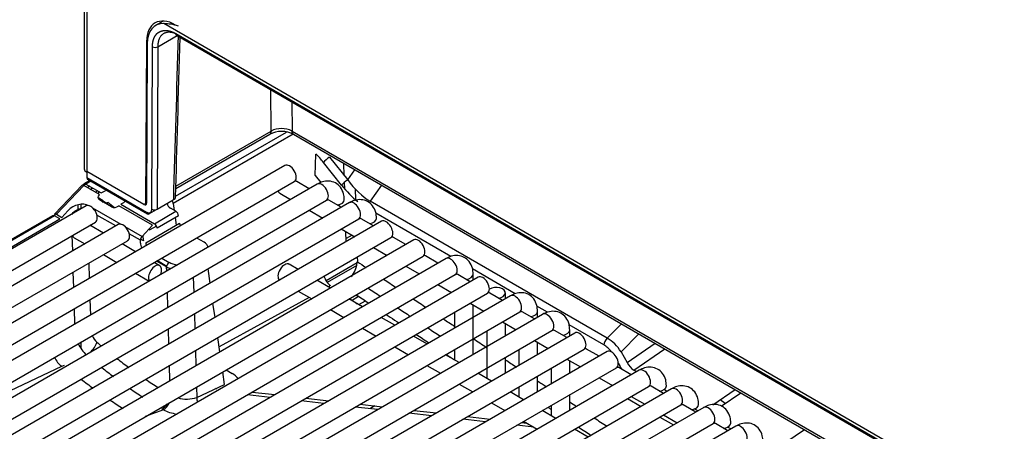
# Model space of a CAD drawing. Header units: millimetres. Extents: x 0 to 287, y 0 to 200.
# Tile 23 of 33: x 200.86 to 214.07, y 103.54 to 109.05. Entities that reach past the tile are written whole.
import ezdxf

# ---------------------------------------------------------------- set-up
doc = ezdxf.new("R2010")
doc.units = ezdxf.units.MM
doc.layers.add('134.132_BW4_CTM-', color=7, linetype='Continuous')
doc.layers.add('Standard', color=7, linetype='Continuous')

# ---------------------------------------------------------------- blocks, each defined once
blk = doc.blocks.new('SE')
at = {"layer": '134.132_BW4_CTM-', "color": 7, "linetype": 'Continuous'}
for p, q in [((201.728, 117.702), (201.728, 107.057)), ((201.763, 117.682), (201.763, 107.019)), ((202.784, 109.037), (202.682, 108.977)), ((223.125, 97.263), (202.793, 109.002)), ((202.713, 108.692), (202.972, 108.842)), ((202.956, 108.868), (222.963, 97.317)), ((202.963, 108.847), (222.973, 97.294)), ((202.562, 108.763), (202.548, 106.595)), ((202.571, 108.735), (202.563, 106.596)), ((202.634, 106.514), (202.642, 108.693)), ((202.713, 108.692), (202.704, 106.514)), ((204.232, 107.563), (204.228, 108.117)), ((204.512, 107.953), (204.515, 107.562)), ((202.567, 107.501), (202.554, 107.493)), ((202.555, 107.578), (202.567, 107.585)), ((204.53, 107.52), (202.921, 106.591)), ((202.952, 106.689), (204.441, 107.549)), ((202.955, 106.792), (204.215, 107.52)), ((202.956, 106.826), (204.232, 107.563)), ((204.515, 107.562), (223.272, 96.733)), ((204.533, 107.52), (223.273, 96.7)), ((202.553, 107.412), (202.566, 107.42)), ((204.824, 106.968), (204.833, 107.255)), ((204.418, 107.101), (195.297, 101.835)), ((205.178, 106.837), (204.936, 107.143)), ((205.018, 107.213), (205.261, 106.907)), ((205.215, 106.965), (205.21, 107.129)), ((202.528, 106.577), (201.76, 107.021)), ((201.76, 107.021), (201.762, 106.938)), ((204.824, 106.968), (204.899, 106.873)), ((205.261, 106.907), (205.358, 107.043)), ((205.354, 107.045), (205.354, 107.037)), ((195.422, 101.619), (204.543, 106.885)), ((204.85, 106.852), (195.729, 101.586)), ((201.699, 106.836), (201.331, 106.451)), ((201.716, 106.834), (201.748, 106.853)), ((201.8, 106.9), (201.723, 106.855)), ((201.815, 106.891), (201.748, 106.853)), ((201.748, 106.853), (201.956, 106.733)), ((201.762, 106.938), (202.564, 106.475)), ((201.772, 106.916), (202.574, 106.453)), ((204.743, 106.79), (204.577, 106.886)), ((205.22, 106.786), (205.218, 106.876)), ((205.716, 106.836), (205.562, 106.621)), ((201.722, 106.832), (201.354, 106.447)), ((201.93, 106.711), (201.722, 106.832)), ((201.801, 106.822), (201.77, 106.804)), ((201.808, 106.781), (201.84, 106.8)), ((201.874, 106.744), (201.906, 106.762)), ((201.928, 106.709), (201.93, 106.711)), ((201.956, 106.733), (202.006, 106.761)), ((204.351, 106.728), (204.493, 106.646)), ((205.362, 106.787), (205.366, 106.641)), ((195.854, 101.369), (204.975, 106.635)), ((205.283, 106.603), (196.161, 101.336)), ((201.643, 106.575), (201.643, 106.511)), ((201.685, 106.524), (201.685, 106.582)), ((201.912, 106.668), (201.983, 106.611)), ((201.98, 106.626), (201.925, 106.665)), ((202.093, 106.548), (201.93, 106.642)), ((201.984, 106.623), (202.038, 106.59)), ((202.037, 106.58), (202.042, 106.609)), ((202.042, 106.609), (202.133, 106.539)), ((202.255, 106.601), (202.219, 106.581)), ((202.219, 106.581), (202.669, 106.321)), ((202.704, 106.514), (202.922, 106.64)), ((202.921, 106.591), (202.934, 106.5)), ((205.175, 106.541), (205.008, 106.637)), ((205.136, 106.575), (205.153, 106.554)), ((208.742, 104.785), (205.562, 106.621)), ((201.751, 106.559), (194.433, 102.334)), ((201.331, 106.437), (201.345, 106.451)), ((201.354, 106.447), (201.425, 106.406)), ((201.425, 106.406), (201.509, 106.495)), ((201.84, 106.533), (202.219, 106.314)), ((202.15, 106.291), (201.897, 106.437)), ((202.642, 106.3), (202.191, 106.56)), ((202.599, 106.455), (202.572, 106.471)), ((202.691, 106.508), (202.599, 106.455)), ((202.669, 106.321), (202.956, 106.487)), ((202.956, 106.487), (202.885, 106.528)), ((204.743, 106.501), (204.925, 106.396)), ((206.644, 105.882), (205.638, 106.463)), ((201.302, 106.428), (194.334, 102.405)), ((201.327, 106.426), (194.359, 102.403)), ((194.431, 102.361), (201.399, 106.384)), ((194.558, 102.117), (201.876, 106.343)), ((202.183, 106.31), (194.865, 102.084)), ((196.286, 101.12), (205.408, 106.386)), ((205.715, 106.353), (196.593, 101.087)), ((201.399, 106.384), (201.327, 106.426)), ((202.552, 106.064), (203.006, 106.326)), ((202.991, 106.427), (202.704, 106.262)), ((202.948, 106.402), (202.962, 106.301)), ((205.607, 106.291), (205.44, 106.388)), ((201.984, 106.195), (201.802, 106.3)), ((202.272, 106.284), (202.502, 106.151)), ((202.48, 106.1), (202.329, 106.187)), ((202.502, 106.151), (202.642, 106.3)), ((202.593, 106.247), (202.607, 106.238)), ((202.697, 106.29), (202.607, 106.238)), ((205.175, 106.252), (205.357, 106.147)), ((205.241, 106.08), (205.237, 106.216)), ((194.99, 101.868), (202.308, 106.093)), ((196.718, 100.87), (205.84, 106.137)), ((206.147, 106.104), (197.025, 100.837)), ((201.572, 105.957), (201.566, 106.164)), ((201.592, 106.133), (201.734, 106.051)), ((202.416, 105.945), (202.234, 106.051)), ((202.481, 106.062), (202.48, 106.1)), ((202.522, 106.092), (202.482, 106.113)), ((202.512, 106.161), (202.513, 106.155)), ((203.334, 106.072), (203.235, 106.129)), ((205.32, 106.169), (205.24, 106.123)), ((206.039, 106.042), (205.873, 106.138)), ((205.607, 106.003), (205.789, 105.897)), ((197.15, 100.621), (206.272, 105.887)), ((206.579, 105.854), (197.457, 100.588)), ((201.789, 105.794), (201.795, 105.587)), ((201.984, 105.906), (202.166, 105.801)), ((202.74, 105.758), (202.666, 105.801)), ((202.832, 105.742), (202.698, 105.819)), ((202.71, 105.826), (202.833, 105.753)), ((202.768, 105.86), (202.867, 105.803)), ((204.596, 105.707), (204.476, 105.777)), ((205.389, 105.796), (204.971, 105.555)), ((205.389, 105.876), (205.391, 105.813)), ((206.471, 105.792), (206.305, 105.889)), ((201.587, 105.466), (201.58, 105.673)), ((202.416, 105.657), (202.598, 105.552)), ((202.833, 105.687), (202.832, 105.742)), ((203.415, 105.524), (203.387, 105.718)), ((205.381, 105.759), (204.987, 105.532)), ((206.039, 105.753), (206.221, 105.648)), ((207.508, 105.383), (206.934, 105.715)), ((197.582, 100.371), (206.704, 105.638)), ((207.011, 105.605), (197.889, 100.338)), ((203.189, 105.604), (203.196, 105.398)), ((205.028, 105.458), (204.846, 105.563)), ((206.903, 105.543), (206.736, 105.639)), ((206.943, 105.566), (206.943, 105.644)), ((198.014, 100.122), (207.136, 105.388)), ((202.848, 105.197), (202.842, 105.404)), ((204.596, 105.419), (204.778, 105.314)), ((205.032, 105.491), (205.001, 105.474)), ((206.471, 105.504), (206.653, 105.399)), ((207.336, 105.293), (207.169, 105.39)), ((207.375, 105.316), (207.375, 105.394)), ((207.443, 105.355), (198.321, 100.089)), ((201.804, 105.303), (201.81, 105.096)), ((203.481, 105.063), (203.453, 105.258)), ((204.744, 105.333), (203.536, 104.673)), ((205.46, 105.209), (205.278, 105.314)), ((205.319, 105.297), (205.407, 105.348)), ((205.412, 105.237), (205.5, 105.287)), ((206.903, 105.254), (207.086, 105.149)), ((198.446, 99.872), (207.568, 105.139)), ((201.601, 104.976), (201.595, 105.183)), ((205.028, 105.169), (205.21, 105.064)), ((206.693, 105.133), (206.693, 104.922)), ((206.943, 104.568), (206.943, 105.231)), ((207.768, 105.044), (207.6, 105.141)), ((207.94, 105.134), (207.798, 105.216)), ((207.807, 105.067), (207.807, 105.145)), ((207.875, 105.106), (198.753, 99.84)), ((203.204, 105.114), (203.21, 104.907)), ((205.892, 104.959), (205.71, 105.064)), ((207.336, 105.005), (207.518, 104.9)), ((198.878, 99.623), (208, 104.889)), ((208.307, 104.856), (199.185, 99.59)), ((202.863, 104.707), (202.856, 104.913)), ((205.46, 104.92), (205.642, 104.815)), ((207.125, 104.883), (207.125, 104.247)), ((207.375, 104.817), (207.375, 104.982)), ((208.2, 104.795), (208.032, 104.891)), ((208.697, 104.697), (208.23, 104.966)), ((208.239, 104.817), (208.239, 104.896)), ((208.742, 104.785), (208.931, 104.981)), ((201.685, 104.649), (201.685, 104.736)), ((203.547, 104.603), (203.519, 104.797)), ((206.324, 104.71), (206.142, 104.815)), ((207.768, 104.755), (207.95, 104.65)), ((207.807, 104.568), (207.807, 104.733)), ((208.927, 104.602), (209.163, 104.846)), ((199.31, 99.374), (208.432, 104.64)), ((208.739, 104.607), (199.617, 99.341)), ((203.219, 104.623), (203.225, 104.417)), ((205.892, 104.67), (206.074, 104.565)), ((206.693, 104.634), (206.693, 104.497)), ((207.557, 104.634), (207.557, 104.424)), ((208.632, 104.545), (208.465, 104.641)), ((208.927, 104.602), (209.007, 104.461)), ((209.007, 104.461), (209.386, 104.718)), ((209.097, 104.358), (209.516, 104.643)), ((206.756, 104.46), (206.574, 104.565)), ((207.375, 104.318), (207.375, 104.529)), ((208.2, 104.506), (208.382, 104.401)), ((208.239, 104.318), (208.239, 104.483)), ((199.742, 99.124), (208.864, 104.391)), ((201.423, 104.405), (199.746, 103.617)), ((209.171, 104.358), (200.049, 99.091)), ((201.456, 104.42), (201.423, 104.405)), ((202.877, 104.216), (202.871, 104.423)), ((203.609, 104.168), (203.585, 104.336)), ((203.632, 104.363), (203.709, 104.314)), ((206.324, 104.421), (206.506, 104.316)), ((207.989, 104.384), (207.989, 104.174)), ((208.89, 104.451), (208.914, 104.408)), ((209.064, 104.296), (208.897, 104.392)), ((209.133, 104.336), (209.097, 104.358)), ((207.188, 104.211), (207.006, 104.316)), ((207.807, 104.069), (207.807, 104.279)), ((208.632, 104.256), (208.814, 104.151)), ((200.174, 98.875), (209.296, 104.141)), ((209.603, 104.108), (200.481, 98.842)), ((203.233, 104.133), (203.238, 103.993)), ((203.238, 103.993), (203.609, 104.168)), ((203.5, 104.104), (203.489, 104.112)), ((203.979, 104.065), (204.283, 104.03)), ((206.756, 104.172), (206.938, 104.066)), ((207.62, 103.961), (207.438, 104.066)), ((207.557, 104.135), (207.557, 103.998)), ((209.496, 104.046), (209.329, 104.143)), ((209.543, 104.073), (209.503, 104.099)), ((210.159, 103.895), (210.458, 104.098)), ((203.251, 103.933), (203.244, 103.938)), ((204.219, 103.993), (203.915, 104.028)), ((204.942, 103.911), (204.637, 103.946)), ((204.701, 103.983), (205.006, 103.948)), ((208.239, 103.82), (208.239, 104.03)), ((209.014, 103.978), (209.196, 103.873)), ((209.064, 104.007), (209.246, 103.902)), ((210.322, 103.913), (210.255, 103.96)), ((210.269, 103.877), (210.532, 104.056)), ((200.606, 98.625), (209.728, 103.892)), ((210.035, 103.859), (200.913, 98.592)), ((202.788, 103.826), (202.546, 103.736)), ((205.664, 103.83), (205.36, 103.864)), ((205.424, 103.901), (205.728, 103.867)), ((205.624, 103.878), (205.557, 103.842)), ((206.146, 103.819), (206.451, 103.785)), ((207.188, 103.922), (207.37, 103.817)), ((208.053, 103.712), (207.87, 103.817)), ((207.989, 103.885), (207.989, 103.749)), ((209.928, 103.797), (209.761, 103.893)), ((209.953, 103.811), (209.911, 103.838)), ((206.387, 103.748), (206.082, 103.782)), ((207.109, 103.666), (206.805, 103.701)), ((206.869, 103.738), (207.173, 103.703)), ((207.62, 103.673), (207.803, 103.568)), ((209.446, 103.729), (209.628, 103.624)), ((209.496, 103.758), (209.678, 103.652)), ((201.038, 98.376), (210.16, 103.642)), ((210.467, 103.609), (201.345, 98.343)), ((207.759, 103.593), (207.527, 103.619)), ((207.591, 103.656), (207.664, 103.648)), ((208.485, 103.462), (208.303, 103.568)), ((210.36, 103.547), (210.193, 103.644)), ((210.4, 103.571), (210.356, 103.594)), ((211.012, 103.307), (211.388, 103.562))]:
    blk.add_line(p, q, dxfattribs=at)
for centre, radius, start, end in [((202.769, 108.236), 0.767, 73.2089, 88.266), ((202.678, 108.76), 0.0761, 242.1779, 297.5357), ((204.374, 107.201), 0.356, 62.8622, 117.1241), ((204.373, 107.278), 0.318, 63.4337, 116.2852), ((204.978, 105.86), 0.416, 322.9133, 351.2117), ((379.055, 365.78), 312.638, 236.25623, 236.28207), ((203.007, 106.098), 0.397, 243.7569, 252.4468), ((379.055, 365.78), 312.638, 236.33336, 236.3707), ((360.941, 337.779), 279.507, 236.21974, 236.26144), ((306.002, 257.832), 182.677, 236.57469, 236.63855), ((379.055, 365.78), 312.638, 236.42198, 236.45931), ((360.941, 337.779), 279.507, 236.3187, 236.36039), ((306.002, 257.832), 182.677, 236.72619, 236.74609), ((479.018, 516.484), 493.856, 236.41513, 236.43137), ((379.055, 365.78), 312.638, 236.51057, 236.54244), ((360.941, 337.779), 279.507, 236.41763, 236.45931), ((479.018, 516.484), 493.856, 236.46378, 236.48737), ((379.055, 365.78), 312.638, 236.59735, 236.63733), ((202.07, 104.91), 0.467, 204.8641, 228.014), ((201.727, 104.734), 0.448, 207.1522, 227.3159), ((479.018, 516.484), 493.856, 236.51977, 236.53508), ((379.055, 365.78), 312.638, 236.69221, 236.72494), ((206.367, 109.916), 7.064, 231.4464, 233.0349), ((206.303, 110.263), 7.592, 232.5753, 234.0505), ((379.055, 365.78), 312.638, 236.78702, 236.8134), ((206.367, 109.916), 7.064, 235.2431, 236.916), ((206.303, 110.263), 7.592, 236.1742, 237.7261), ((203.099, 104.422), 0.451, 254.8044, 287.9495), ((379.055, 365.78), 312.638, 236.88178, 236.90181), ((202.982, 104.205), 0.425, 239.6819, 242.9279), ((360.941, 337.779), 279.507, 236.81373, 236.82311), ((379.055, 365.78), 312.638, 236.95327, 236.99093), ((360.941, 337.779), 279.507, 236.91304, 236.95489)]:
    blk.add_arc(centre, radius, start, end, dxfattribs=at)
for centre, major_axis, ratio, start_param, end_param in [((202.951, 108.535), (0.275, -0.476), 0.57735, 2.356194, 3.919322), ((202.96, 108.503), (0.28, -0.473), 0.569744, 2.782366, 3.903162), ((203.267, 111.238), (-0.849, -28.065), 0.007421, -1.485435, -1.406009), ((204.672, 106.777), (-0.353, 0.629), 0.588263, 4.978565, 5.200999), ((204.481, 106.993), (-0.063, 0.108), 0.57735, 3.141593, 6.283185), ((204.992, 107.174), (0.0627, 0.0497), 0.217345, 0.983859, 2.495936), ((201.848, 107.057), (0.12, 0), 0.57735, 3.141593, 3.891436), ((201.735, 106.801), (0.0361, -0.0346), 0.319031, 2.225827, 3.141593), ((201.748, 106.812), (0.025, -0.0433), 0.57735, 2.356194, 3.840725), ((201.797, 106.959), (0.025, 0.0433), 0.57735, 2.369284, 3.141593), ((204.913, 106.744), (-0.062, 0.108), 0.57735, 3.141593, 6.283185), ((205.235, 106.868), (0.0627, 0.0497), 0.217345, 0.983859, 2.495936), ((205.487, 107.301), (0.466, -0.814), 0.551409, 4.981358, 5.336368), ((205.544, 107.332), (0.402, -0.764), 0.542064, 4.999178, 5.542943), ((201.97, 106.685), (0.0548, 0.0278), 0.742475, 2.02605, 3.590451), ((202.001, 106.702), (0.1, -0.0015), 0.587337, 2.365231, 2.785296), ((202.049, 106.737), (-0.06, 0), 0.57735, 5.093438, 5.498401), ((204.414, 106.836), (-0.062, -0.108), 0.57735, 5.754822, 6.283185), ((201.65, 106.413), (0.183, 0.106), 0.724967, 0.397259, 1.968055), ((201.814, 106.451), (-0.063, 0.108), 0.57735, 3.141593, 6.283185), ((202.001, 106.702), (0.1, -0.0015), 0.587337, 3.616554, 3.848761), ((202.056, 106.663), (-0.1, 0.0015), 0.587337, 0.707168, 0.776982), ((202.198, 106.634), (-0.08, 0), 0.57735, 2.356809, 2.93378), ((202.528, 106.617), (-0.0255, 0.043), 0.569744, 2.349819, 3.903162), ((202.513, 106.616), (-0.025, 0.0433), 0.57735, 3.149166, 3.919322), ((202.992, 106.59), (0.151, 0.001), 0.574873, 3.092435, 3.91805), ((202.886, 106.61), (0.025, -0.0433), 0.57735, 0.820305, 1.722019), ((202.852, 106.682), (-0.1, 0.0029), 0.578001, 2.373102, 3.166415), ((205.09, 106.642), (-0.125, 0), 0.57735, 1.825901, 3.14125), ((205.345, 106.494), (-0.062, 0.108), 0.57735, 3.141593, 6.283185), ((201.292, 106.528), (-0.075, -0.13), 0.57735, 1.077416, 1.169371), ((201.367, 106.417), (0.0361, -0.0346), 0.319031, 2.225827, 3.796623), ((201.664, 106.383), (-0.126, -0.111), 0.719617, 3.958861, 4.942393), ((202.147, 106.604), (-0.0743, -0.036), 0.731631, 0.458865, 1.822106), ((202.563, 106.556), (-0.051, 0.0861), 0.569744, 2.349964, 3.902934), ((202.599, 106.496), (0.025, 0.0433), 0.57735, 2.369284, 3.926991), ((202.669, 106.535), (0.05, -0.0002), 0.594844, 3.929355, 5.499923), ((202.956, 106.446), (0.025, -0.0433), 0.57735, 0.820438, 2.356194), ((201.327, 106.385), (0.025, -0.0433), 0.57735, 2.356194, 3.141593), ((202.246, 106.202), (-0.063, 0.108), 0.57735, 3.141593, 6.283185), ((202.669, 106.281), (0.025, -0.0433), 0.57735, 0.820438, 2.356194), ((203.076, 106.288), (-0.0617, 0.0796), 0.464296, 0.757332, 1.163819), ((205.522, 106.392), (-0.125, 0), 0.57735, 1.825901, 3.14125), ((205.777, 106.245), (-0.063, 0.108), 0.57735, 3.141593, 6.283185), ((201.655, 106.241), (-0.063, -0.108), 0.57735, 5.754822, 6.283185), ((202.516, 106.121), (-0.025, -0.0433), 0.57735, 4.310963, 5.497787), ((202.587, 106.005), (0.075, -0.13), 0.57735, 3.962031, 4.485696), ((202.677, 106.07), (-0.117, 0.196), 0.587338, 0.810598, 1.127078), ((202.623, 106.026), (-0.05, 0.0866), 0.57735, 0.820438, 1.226925), ((203.191, 105.99), (-0.201, -0.001), 0.574864, 3.292208, 3.918047), ((206.209, 105.995), (-0.062, 0.108), 0.57735, 3.141593, 6.283185), ((202.867, 105.762), (0.025, 0.0433), 0.57735, 0.785398, 2.356194), ((203.008, 105.885), (-0.2, 0), 0.57735, 0.786012, 1.41612), ((204.414, 105.668), (-0.063, -0.108), 0.57735, 3.141593, 6.205091), ((205.284, 105.751), (0.079, 0.128), 0.555151, -0.897866, -0.76727), ((206.641, 105.746), (-0.062, 0.108), 0.57735, 3.141593, 6.283185), ((202.678, 105.65), (-0.063, -0.108), 0.57735, 1.816602, 6.03738), ((205.04, 105.612), (0.072, -0.132), 0.59145, 4.352618, 5.462727), ((206.818, 105.644), (-0.125, 0), 0.57735, 1.825901, 3.14125), ((207.073, 105.497), (-0.062, 0.108), 0.57735, 3.141593, 6.283185), ((207.25, 105.394), (-0.125, 0), 0.57735, 1.825901, 5.497787), ((429.852, 220.006), (-307.241, 20.008), 0.589806, 0.790319, 0.790809), ((207.505, 105.247), (-0.062, 0.108), 0.57735, 3.141593, 6.283185), ((207.682, 105.145), (-0.125, 0), 0.57735, 1.825901, 3.14125), ((207.937, 104.998), (-0.062, 0.108), 0.57735, 3.141593, 6.283185), ((208.114, 104.896), (-0.125, 0), 0.57735, 1.825901, 3.14125), ((208.369, 104.748), (-0.062, 0.108), 0.57735, 3.141593, 6.283185), ((201.791, 104.672), (-0.097, -0.114), 0.426785, 1.211937, 2.449159), ((201.906, 104.833), (-0.067, 0.121), 0.505362, 1.390184, 2.213534), ((202.627, 108.554), (3.059, -4.82), 0.537478, -1.051141, -1.035912), ((208.754, 104.728), (0.04, 0.0693), 0.57735, 0.997681, 2.338741), ((208.756, 104.497), (-0.191, 0.301), 0.564094, 4.703936, 5.493316), ((208.699, 104.465), (-0.132, 0.246), 0.570119, 4.973477, 5.538505), ((208.801, 104.499), (-0.062, 0.108), 0.57735, 3.141593, 6.283185), ((202.627, 108.554), (3.059, -4.82), 0.537478, -0.983395, -0.943915), ((209.113, 104.523), (0.089, -0.18), 0.609838, 4.75915, 5.488566), ((209.056, 104.492), (0.135, -0.246), 0.587263, 4.730757, 4.90383), ((209.233, 104.249), (-0.063, 0.108), 0.57735, 3.141593, 6.283185), ((202.627, 108.554), (3.059, -4.82), 0.537478, -0.887667, -0.844961), ((203.422, 104.159), (-0.405, 0.023), 0.582862, 3.591175, 3.956862), ((209.41, 104.147), (-0.125, 0), 0.57735, 1.825901, 3.14125), ((209.665, 104), (-0.062, 0.108), 0.57735, 3.141593, 6.283185), ((203.344, 103.936), (-0.064, 0.136), 0.623706, 0.869558, 1.32455), ((202.777, 103.965), (0.076, 0.13), 0.574658, 3.842538, 4.598718), ((202.797, 103.954), (-0.068, -0.134), 0.531612, 0.668293, 1.620155), ((203.051, 103.972), (0.4, -0.028), 0.523361, 4.0331, 4.541769), ((209.842, 103.898), (-0.125, 0), 0.57735, 1.825901, 3.14125), ((210.097, 103.75), (-0.063, 0.108), 0.57735, 3.141593, 6.283185), ((210.274, 103.648), (-0.125, 0), 0.57735, 1.825901, 3.14125), ((210.53, 103.501), (-0.062, 0.108), 0.57735, 3.141593, 6.283185)]:
    blk.add_ellipse(centre, major_axis=major_axis, ratio=ratio, start_param=start_param, end_param=end_param, dxfattribs=at)
for points, degree, knots in [([(202.642, 108.693), (202.642, 108.728), (202.648, 108.759), (202.654, 108.79), (202.666, 108.815), (202.678, 108.841), (202.695, 108.86), (202.712, 108.88), (202.734, 108.892), (202.756, 108.904), (202.782, 108.908), (202.807, 108.913), (202.836, 108.91), (202.864, 108.907), (202.895, 108.896), (202.925, 108.886), (202.956, 108.868)], 2, [0, 0, 0, 0.125, 0.125, 0.25, 0.25, 0.375, 0.375, 0.5, 0.5, 0.625, 0.625, 0.75, 0.75, 0.875, 0.875, 1, 1, 1]), ([(202.957, 108.865), (202.954, 108.867), (202.946, 108.87), (202.932, 108.875), (202.917, 108.88), (202.901, 108.883), (202.885, 108.886), (202.869, 108.887), (202.854, 108.887), (202.838, 108.885), (202.823, 108.881), (202.808, 108.876), (202.794, 108.87), (202.781, 108.861), (202.768, 108.85), (202.756, 108.838), (202.745, 108.823), (202.736, 108.806), (202.728, 108.787), (202.721, 108.767), (202.717, 108.744), (202.713, 108.719), (202.713, 108.701), (202.713, 108.692)], 3, [0.0788847, 0.0788847, 0.0788847, 0.0788847, 0.1003518, 0.135808, 0.1722669, 0.2097287, 0.2481932, 0.2876606, 0.3281307, 0.3696037, 0.4120794, 0.4555579, 0.5000391, 0.5455231, 0.5920099, 0.6394993, 0.6879915, 0.7374863, 0.7879838, 0.8394839, 0.8919867, 0.9454921, 1, 1, 1, 1]), ([(202.966, 108.845), (202.966, 108.845), (202.96, 108.849), (202.956, 108.858), (202.956, 108.868)], 3, [0.5038975, 0.5038975, 0.5038975, 0.5038975, 0.5060793, 1, 1, 1, 1]), ([(204.577, 106.886), (204.575, 106.887), (204.571, 106.889), (204.564, 106.891), (204.557, 106.893), (204.552, 106.893), (204.55, 106.893)], 3, [0.5, 0.5, 0.5, 0.5, 0.5553808, 0.6107747, 0.6661949, 0.7175019, 0.7175019, 0.7175019, 0.7175019]), ([(205.215, 106.642), (205.213, 106.672), (205.209, 106.728), (205.17, 106.812), (205.098, 106.873), (205.01, 106.898), (204.923, 106.888), (204.876, 106.865), (204.85, 106.852)], 3, [0, 0, 0, 0, 0.153111, 0.340653, 0.510317, 0.686565, 0.854352, 1, 1, 1, 1]), ([(204.975, 106.635), (204.982, 106.638), (204.99, 106.643), (204.993, 106.643), (204.993, 106.643)], 3, [0, 0, 0, 0, 0.4041695, 0.6905788, 0.6905788, 0.6905788, 0.6905788]), ([(205.647, 106.392), (205.645, 106.422), (205.641, 106.479), (205.602, 106.562), (205.53, 106.624), (205.442, 106.649), (205.355, 106.638), (205.308, 106.616), (205.283, 106.603)], 3, [0, 0, 0, 0, 0.153111, 0.340653, 0.510317, 0.686565, 0.854352, 1, 1, 1, 1]), ([(205.408, 106.386), (205.414, 106.389), (205.422, 106.394), (205.425, 106.393), (205.425, 106.393)], 3, [0, 0, 0, 0, 0.4041695, 0.6905788, 0.6905788, 0.6905788, 0.6905788]), ([(205.873, 106.138), (205.871, 106.139), (205.867, 106.141), (205.86, 106.143), (205.853, 106.144), (205.848, 106.144), (205.846, 106.144)], 3, [0.5, 0.5, 0.5, 0.5, 0.5553808, 0.6107747, 0.6661949, 0.7175019, 0.7175019, 0.7175019, 0.7175019]), ([(206.305, 105.889), (206.303, 105.89), (206.299, 105.892), (206.292, 105.894), (206.285, 105.895), (206.28, 105.895), (206.278, 105.895)], 3, [0.5, 0.5, 0.5, 0.5, 0.5553808, 0.6107747, 0.6661949, 0.7175019, 0.7175019, 0.7175019, 0.7175019]), ([(206.943, 105.644), (206.941, 105.674), (206.937, 105.731), (206.898, 105.814), (206.826, 105.876), (206.738, 105.9), (206.651, 105.89), (206.604, 105.867), (206.579, 105.854)], 3, [0, 0, 0, 0, 0.153111, 0.340653, 0.510317, 0.686565, 0.854352, 1, 1, 1, 1]), ([(206.704, 105.638), (206.71, 105.641), (206.718, 105.645), (206.721, 105.645), (206.721, 105.645)], 3, [0, 0, 0, 0, 0.4041695, 0.6905788, 0.6905788, 0.6905788, 0.6905788]), ([(207.169, 105.39), (207.167, 105.391), (207.163, 105.393), (207.156, 105.395), (207.149, 105.396), (207.144, 105.396), (207.142, 105.396)], 3, [0.5, 0.5, 0.5, 0.5, 0.5553808, 0.6107747, 0.6661949, 0.7175019, 0.7175019, 0.7175019, 0.7175019]), ([(207.807, 105.145), (207.805, 105.175), (207.801, 105.232), (207.762, 105.315), (207.69, 105.377), (207.602, 105.402), (207.515, 105.391), (207.468, 105.368), (207.443, 105.355)], 3, [0, 0, 0, 0, 0.153111, 0.340653, 0.510317, 0.686565, 0.854352, 1, 1, 1, 1]), ([(207.568, 105.139), (207.574, 105.142), (207.583, 105.146), (207.586, 105.146), (207.586, 105.146)], 3, [0, 0, 0, 0, 0.4041695, 0.6905788, 0.6905788, 0.6905788, 0.6905788]), ([(208.239, 104.896), (208.237, 104.926), (208.233, 104.982), (208.194, 105.066), (208.122, 105.127), (208.034, 105.152), (207.947, 105.142), (207.9, 105.119), (207.875, 105.106)], 3, [0, 0, 0, 0, 0.153111, 0.340653, 0.510317, 0.686565, 0.854352, 1, 1, 1, 1]), ([(208, 104.889), (208.006, 104.892), (208.015, 104.897), (208.018, 104.897), (208.018, 104.897)], 3, [0, 0, 0, 0, 0.4041695, 0.6905788, 0.6905788, 0.6905788, 0.6905788]), ([(208.465, 104.641), (208.463, 104.643), (208.459, 104.644), (208.452, 104.646), (208.445, 104.648), (208.44, 104.648), (208.438, 104.648)], 3, [0.5, 0.5, 0.5, 0.5, 0.5553808, 0.6107747, 0.6661949, 0.7175019, 0.7175019, 0.7175019, 0.7175019]), ([(208.897, 104.392), (208.895, 104.393), (208.891, 104.395), (208.884, 104.397), (208.877, 104.398), (208.872, 104.398), (208.87, 104.398)], 3, [0.5, 0.5, 0.5, 0.5, 0.5553808, 0.6107747, 0.6661949, 0.7175019, 0.7175019, 0.7175019, 0.7175019]), ([(209.535, 104.147), (209.534, 104.177), (209.529, 104.234), (209.49, 104.317), (209.418, 104.379), (209.331, 104.404), (209.243, 104.393), (209.196, 104.371), (209.171, 104.358)], 3, [0, 0, 0, 0, 0.153111, 0.340653, 0.510317, 0.686565, 0.854352, 1, 1, 1, 1]), ([(209.296, 104.141), (209.302, 104.144), (209.311, 104.149), (209.314, 104.148), (209.314, 104.148)], 3, [0, 0, 0, 0, 0.4041695, 0.6905788, 0.6905788, 0.6905788, 0.6905788]), ([(209.967, 103.898), (209.966, 103.928), (209.961, 103.984), (209.922, 104.068), (209.85, 104.13), (209.763, 104.154), (209.675, 104.144), (209.628, 104.121), (209.603, 104.108)], 3, [0, 0, 0, 0, 0.153111, 0.340653, 0.510317, 0.686565, 0.854352, 1, 1, 1, 1]), ([(209.728, 103.892), (209.734, 103.895), (209.743, 103.899), (209.746, 103.899), (209.746, 103.899)], 3, [0, 0, 0, 0, 0.4041695, 0.6905788, 0.6905788, 0.6905788, 0.6905788]), ([(210.399, 103.648), (210.398, 103.678), (210.393, 103.735), (210.354, 103.818), (210.282, 103.88), (210.195, 103.905), (210.108, 103.894), (210.06, 103.872), (210.035, 103.859)], 3, [0, 0, 0, 0, 0.153111, 0.340653, 0.510317, 0.686565, 0.854352, 1, 1, 1, 1]), ([(210.16, 103.642), (210.166, 103.645), (210.175, 103.65), (210.178, 103.649), (210.178, 103.649)], 3, [0, 0, 0, 0, 0.4041695, 0.6905788, 0.6905788, 0.6905788, 0.6905788]), ([(210.831, 103.399), (210.83, 103.429), (210.825, 103.486), (210.786, 103.569), (210.714, 103.631), (210.627, 103.655), (210.54, 103.645), (210.492, 103.622), (210.467, 103.609)], 3, [0, 0, 0, 0, 0.153111, 0.340653, 0.510317, 0.686565, 0.854352, 1, 1, 1, 1])]:
    blk.add_open_spline(points, degree=degree, knots=knots, dxfattribs=at)
for points in [[(202.952, 106.678), (202.97, 107.324), (202.991, 108.037), (203.014, 108.818)], [(202.991, 108.848), (202.983, 108.843), (202.973, 108.841), (202.966, 108.845)], [(204.232, 107.563), (204.233, 107.544), (204.225, 107.526), (204.212, 107.518)], [(204.536, 107.518), (204.523, 107.526), (204.515, 107.543), (204.515, 107.562)], [(205.008, 106.637), (205.003, 106.64), (204.996, 106.642), (204.989, 106.643)], [(205.44, 106.388), (205.435, 106.391), (205.428, 106.393), (205.421, 106.394)], [(206.737, 105.639), (206.731, 105.643), (206.724, 105.645), (206.717, 105.645)], [(207.601, 105.14), (207.595, 105.144), (207.589, 105.146), (207.581, 105.146)], [(208.033, 104.891), (208.027, 104.894), (208.021, 104.896), (208.013, 104.897)], [(209.329, 104.143), (209.323, 104.146), (209.317, 104.148), (209.31, 104.149)], [(209.761, 103.893), (209.755, 103.896), (209.749, 103.898), (209.742, 103.899)], [(210.193, 103.644), (210.187, 103.647), (210.181, 103.649), (210.174, 103.65)]]:
    blk.add_open_spline(points, degree=3, dxfattribs=at)

msp = doc.modelspace()

# ---------------------------------------------------------------- block references
at = {"layer": 'Standard'}
msp.add_blockref('SE', (0, 0), dxfattribs=at)

doc.saveas('drawing.dxf')
